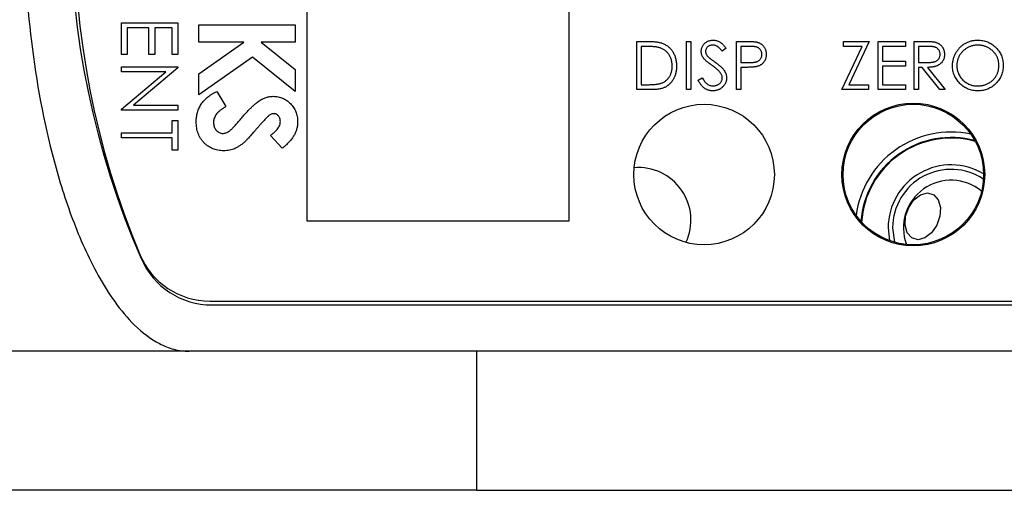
# Model space of a CAD drawing. Header units: inches. Extents: x 3.21 to 13.19, y 2.59 to 9.58.
# Tile 11 of 47: x 5.47 to 6.11, y 8.84 to 9.14. Entities that reach past the tile are written whole.
import ezdxf

# ---------------------------------------------------------------- set-up
doc = ezdxf.new("R2010")
doc.units = ezdxf.units.IN
doc.header["$MEASUREMENT"] = 0

msp = doc.modelspace()

# ---------------------------------------------------------------- linework, layer by layer
at = {"color": 7, "linetype": 'Continuous', "lineweight": 25}
for p, q in [((5.65496, 9.40146), (5.65496, 9.01146)), ((5.82496, 9.01146), (5.82496, 9.40146)), ((5.53496, 9.13983), (5.57142, 9.13983)), ((5.53496, 9.11926), (5.53496, 9.13983)), ((5.57142, 9.13983), (5.57142, 9.11926)), ((5.55272, 9.13656), (5.5387, 9.13656)), ((5.5387, 9.13656), (5.5387, 9.11926)), ((5.55272, 9.11926), (5.55272, 9.13656)), ((5.56768, 9.13656), (5.55646, 9.13656)), ((5.55646, 9.13656), (5.55646, 9.11926)), ((5.56768, 9.11926), (5.56768, 9.13656)), ((5.58496, 9.12713), (5.58496, 9.13835)), ((5.58496, 9.13835), (5.64746, 9.13835)), ((5.64746, 9.13835), (5.64746, 9.12713)), ((5.58496, 9.10659), (5.61427, 9.12713)), ((5.61427, 9.12713), (5.58496, 9.12713)), ((5.64746, 9.12713), (5.62546, 9.12713)), ((5.62546, 9.12713), (5.64746, 9.10941)), ((5.86882, 9.09646), (5.86882, 9.12771)), ((5.86882, 9.12771), (5.87513, 9.12771)), ((5.90087, 9.12771), (5.90368, 9.12771)), ((5.90087, 9.09646), (5.90087, 9.12771)), ((5.90368, 9.12771), (5.90368, 9.09646)), ((5.93333, 9.09646), (5.93333, 9.12771)), ((5.93333, 9.12771), (5.93946, 9.12771)), ((6.00272, 9.12771), (6.01915, 9.12771)), ((6.00272, 9.12451), (6.00272, 9.12771)), ((6.01915, 9.12771), (6.00604, 9.09967)), ((6.02516, 9.09646), (6.02516, 9.12771)), ((6.02516, 9.12771), (6.04279, 9.12771)), ((6.04279, 9.12771), (6.04279, 9.12451)), ((6.04839, 9.12771), (6.05465, 9.12771)), ((6.04839, 9.09646), (6.04839, 9.12771)), ((5.87163, 9.12451), (5.87163, 9.09967)), ((5.87383, 9.12451), (5.87163, 9.12451)), ((5.92652, 9.12322), (5.92398, 9.1213)), ((5.93613, 9.12451), (5.93613, 9.11409)), ((5.94185, 9.12451), (5.93613, 9.12451)), ((6.00152, 9.09646), (6.01463, 9.12451)), ((6.01463, 9.12451), (6.00272, 9.12451)), ((6.04279, 9.12451), (6.02796, 9.12451)), ((6.02796, 9.12451), (6.02796, 9.11489)), ((6.0512, 9.12451), (6.0512, 9.11409)), ((6.05706, 9.12451), (6.0512, 9.12451)), ((5.5387, 9.11926), (5.53496, 9.11926)), ((5.55646, 9.11926), (5.55272, 9.11926)), ((5.57142, 9.11926), (5.56768, 9.11926)), ((5.61982, 9.11752), (5.58496, 9.09308)), ((5.64746, 9.09525), (5.61982, 9.11752)), ((5.93613, 9.11409), (5.9416, 9.11402)), ((6.02796, 9.11489), (6.04279, 9.11489)), ((6.04279, 9.11489), (6.04279, 9.11169)), ((6.0512, 9.11409), (6.05692, 9.11405)), ((5.53496, 9.11117), (5.57142, 9.11117)), ((5.53496, 9.1079), (5.53496, 9.11117)), ((5.53496, 9.08387), (5.56359, 9.1079)), ((5.56359, 9.1079), (5.53496, 9.1079)), ((5.57142, 9.11049), (5.54272, 9.0864)), ((5.57142, 9.11117), (5.57142, 9.11049)), ((5.64746, 9.10941), (5.64746, 9.09525)), ((5.93837, 9.11088), (5.93613, 9.11088)), ((5.93613, 9.11088), (5.93613, 9.09646)), ((6.04279, 9.11169), (6.02796, 9.11169)), ((6.02796, 9.11169), (6.02796, 9.09967)), ((6.05348, 9.11088), (6.0512, 9.11088)), ((6.0512, 9.11088), (6.0512, 9.09646)), ((6.06496, 9.09646), (6.05348, 9.11088)), ((6.05695, 9.11088), (6.06843, 9.09646)), ((5.58496, 9.09308), (5.58496, 9.10659)), ((5.90849, 9.10249), (5.91113, 9.10407)), ((5.59667, 9.09532), (5.60259, 9.08546)), ((5.87851, 9.09646), (5.86882, 9.09646)), ((5.87163, 9.09967), (5.87522, 9.09967)), ((5.90368, 9.09646), (5.90087, 9.09646)), ((5.93613, 9.09646), (5.93333, 9.09646)), ((6.01875, 9.09646), (6.00152, 9.09646)), ((6.00604, 9.09967), (6.01875, 9.09967)), ((6.01875, 9.09967), (6.01875, 9.09646)), ((6.04279, 9.09646), (6.02516, 9.09646)), ((6.02796, 9.09967), (6.04279, 9.09967)), ((6.04279, 9.09967), (6.04279, 9.09646)), ((6.0512, 9.09646), (6.04839, 9.09646)), ((6.06843, 9.09646), (6.06496, 9.09646)), ((5.53496, 9.08313), (5.53496, 9.08387)), ((5.57142, 9.08313), (5.53496, 9.08313)), ((5.54272, 9.0864), (5.57142, 9.0864)), ((5.57142, 9.0864), (5.57142, 9.08313)), ((5.56768, 9.07645), (5.57142, 9.07645)), ((5.56768, 9.0685), (5.56768, 9.07645)), ((5.57142, 9.07645), (5.57142, 9.05728)), ((5.53496, 9.06523), (5.53496, 9.0685)), ((5.53496, 9.0685), (5.56768, 9.0685)), ((5.56768, 9.06523), (5.53496, 9.06523)), ((5.56768, 9.05728), (5.56768, 9.06523)), ((5.63911, 9.05846), (5.63144, 9.06685)), ((5.57142, 9.05728), (5.56768, 9.05728)), ((5.65496, 9.01146), (5.82496, 9.01146)), ((6.03155, 9.00696), (6.03241, 8.99865)), ((6.03444, 9.00696), (6.03561, 8.99763)), ((5.59211, 8.95946), (6.8948, 8.95946)), ((5.59355, 8.95696), (6.9003, 8.95696)), ((5.5788, 8.92696), (5.4148, 8.92696)), ((6.9003, 8.92696), (5.5788, 8.92696)), ((5.66062, 8.92696), (5.66062, 8.92693)), ((5.71022, 8.92693), (5.71022, 8.92696)), ((5.71083, 8.92696), (5.71083, 8.92693)), ((5.71725, 8.92696), (5.71725, 8.92693)), ((5.7245, 8.92693), (5.7245, 8.92696)), ((5.73635, 8.92696), (5.73635, 8.92693)), ((5.73732, 8.92693), (5.73732, 8.92696)), ((5.74375, 8.92693), (5.74375, 8.92696)), ((5.75558, 8.92696), (5.75558, 8.92693)), ((5.7648, 8.92696), (5.7648, 8.83696)), ((5.7724, 8.92696), (5.7724, 8.92693)), ((5.78207, 8.92693), (5.78207, 8.92696)), ((5.7826, 8.92696), (5.7826, 8.92693)), ((5.79991, 8.92693), (5.79991, 8.92696)), ((5.81111, 8.92693), (5.81111, 8.92696)), ((5.82098, 8.92693), (5.82098, 8.92696)), ((5.8221, 8.92696), (5.8221, 8.92693)), ((5.82655, 8.92693), (5.82655, 8.92696)), ((5.85054, 8.92696), (5.85054, 8.92693)), ((5.9425, 8.92696), (5.9425, 8.92693)), ((5.94976, 8.92696), (5.94976, 8.92693)), ((5.95183, 8.92696), (5.95183, 8.92693)), ((6.03588, 8.92696), (6.03588, 8.92693)), ((6.03844, 8.92696), (6.03844, 8.92693)), ((6.06238, 8.92693), (6.06238, 8.92696)), ((5.7648, 8.83688), (5.1458, 8.83688)), ((5.7648, 8.83696), (5.7648, 8.83688)), ((5.7648, 8.83696), (6.3348, 8.83696))]:
    msp.add_line(p, q, dxfattribs=at)
at = {"color": 7, "linetype": 'Continuous', "lineweight": 25, "flags": 128}
msp.add_lwpolyline([(6.04282, 9.0144), (6.04484, 9.02019), (6.04825, 9.02511), (6.05253, 9.02839), (6.05703, 9.02954), (6.06106, 9.02839), (6.064, 9.02511), (6.06542, 9.02019), (6.06509, 9.0144), (6.06307, 9.00861), (6.05966, 9.0037), (6.05538, 9.00041), (6.05089, 8.99926), (6.04686, 9.00041), (6.04391, 9.0037), (6.04249, 9.00861), (6.04282, 9.0144)], dxfattribs=at)
at = {"color": 7, "linetype": 'Continuous', "lineweight": 25}
for centre, radius in [((5.91232, 9.04146), 0.0455), ((6.04782, 9.04146), 0.04625), ((6.04782, 9.04146), 0.0455)]:
    msp.add_circle(centre, radius, dxfattribs=at)
for centre, radius, start, end in [((6.0518, 9.20696), 0.55, 156.42182, 203.57818), ((6.05428, 9.20185), 0.55, 156.33312, 202.70625), ((6.0723, 9.00696), 0.062, 78.15411, 172.57683), ((6.0723, 9.00696), 0.05807, 74.35941, 176.37153), ((5.8698, 9.01196), 0.034, 334.83251, 94.68096), ((6.0723, 9.00696), 0.04075, 58.96111, 180), ((6.0723, 9.00696), 0.03786, 56.46332, 180), ((6.0723, 9.00696), 0.03085, 50.26582, 200.46513), ((5.59211, 9.00846), 0.049, 202.70625, 270), ((5.59355, 9.00696), 0.05, 203.57818, 270)]:
    msp.add_arc(centre, radius, start, end, dxfattribs=at)
at = {"color": 8, "linetype": 'Continuous', "lineweight": 25}
msp.add_arc((6.0723, 9.00696), 0.0585, 74.76566, 175.96528, dxfattribs=at)
at = {"color": 7, "linetype": 'Continuous', "lineweight": 25}
for points, knots in [([(5.5788, 9.48696), (5.57546, 9.48696), (5.57213, 9.48651), (5.56558, 9.48478), (5.56247, 9.48353), (5.55649, 9.48042), (5.55365, 9.47858), (5.54832, 9.47455), (5.54581, 9.47235), (5.54103, 9.46766), (5.53874, 9.46516), (5.53445, 9.46003), (5.53242, 9.45739), (5.52661, 9.44927), (5.52311, 9.44361), (5.51663, 9.43195), (5.51365, 9.42593), (5.50817, 9.4138), (5.50565, 9.40766), (5.49866, 9.38911), (5.49472, 9.37653), (5.48788, 9.35108), (5.48499, 9.3382), (5.48011, 9.31218), (5.47811, 9.29901), (5.47496, 9.27265), (5.4738, 9.25944), (5.47227, 9.23296), (5.47189, 9.21967), (5.47193, 9.17987), (5.47347, 9.15357), (5.47974, 9.10151), (5.48443, 9.07573), (5.49466, 9.03759), (5.49861, 9.02496), (5.50803, 8.99995), (5.51342, 8.98774), (5.52314, 8.97026), (5.52668, 8.96454), (5.53445, 8.9537), (5.53868, 8.94855), (5.54828, 8.93917), (5.55354, 8.93502), (5.56253, 8.93037), (5.56563, 8.92913), (5.57209, 8.92742), (5.57548, 8.92696), (5.5788, 8.92696)], [0, 0, 0, 0, 0.015625, 0.015625, 0.03125, 0.03125, 0.046875, 0.046875, 0.0625, 0.0625, 0.078125, 0.078125, 0.09375, 0.09375, 0.125, 0.125, 0.15625, 0.15625, 0.1875, 0.1875, 0.25, 0.25, 0.3125, 0.3125, 0.375, 0.375, 0.4375, 0.4375, 0.5, 0.5, 0.625, 0.625, 0.75, 0.75, 0.8125, 0.8125, 0.875, 0.875, 0.90625, 0.90625, 0.9375, 0.9375, 0.96875, 0.96875, 0.984375, 0.984375, 1, 1, 1, 1]), ([(5.87513, 9.12771), (5.87568, 9.12771), (5.87674, 9.1277), (5.87828, 9.12765), (5.87969, 9.12757), (5.88099, 9.12744), (5.88217, 9.12729), (5.88324, 9.1271), (5.88419, 9.12687), (5.88477, 9.12668), (5.88505, 9.12658)], [0, 0, 0, 0, 0.164289, 0.317406, 0.458844, 0.589367, 0.707831, 0.81577, 0.91288, 1, 1, 1, 1]), ([(5.88505, 9.12658), (5.88541, 9.12645), (5.88613, 9.12617), (5.88714, 9.12566), (5.8881, 9.12508), (5.88901, 9.12443), (5.88983, 9.12369), (5.89062, 9.12289), (5.89133, 9.12201), (5.89198, 9.12107), (5.89257, 9.12006), (5.89308, 9.11901), (5.8935, 9.1179), (5.89385, 9.11675), (5.89413, 9.11555), (5.89432, 9.1143), (5.89445, 9.11301), (5.89446, 9.11214), (5.89446, 9.11169)], [0, 0, 0, 0, 0.061545, 0.121694, 0.181155, 0.239875, 0.298702, 0.357647, 0.417605, 0.478494, 0.540407, 0.602345, 0.665004, 0.728559, 0.793651, 0.860534, 0.929236, 1, 1, 1, 1]), ([(5.91049, 9.12122), (5.9105, 9.12155), (5.91052, 9.1222), (5.91072, 9.12316), (5.91103, 9.12407), (5.91146, 9.12493), (5.91201, 9.12572), (5.91266, 9.12644), (5.91342, 9.12704), (5.91426, 9.12757), (5.91519, 9.12799), (5.91615, 9.1283), (5.91716, 9.12847), (5.91784, 9.1285), (5.91819, 9.12851)], [0, 0, 0, 0, 0.083785, 0.16578, 0.24628, 0.327461, 0.408797, 0.489715, 0.571376, 0.655523, 0.741019, 0.826547, 0.911989, 1, 1, 1, 1]), ([(5.91819, 9.12851), (5.91856, 9.1285), (5.91929, 9.12847), (5.92037, 9.12825), (5.92141, 9.12789), (5.92224, 9.12748), (5.92289, 9.12707), (5.92339, 9.12669), (5.92389, 9.12626), (5.92441, 9.12577), (5.92493, 9.12522), (5.92545, 9.12461), (5.92599, 9.12394), (5.92634, 9.12347), (5.92652, 9.12322)], [0, 0, 0, 0, 0.107233, 0.213252, 0.31883, 0.426794, 0.483646, 0.543604, 0.608308, 0.677127, 0.750686, 0.828713, 0.91219, 1, 1, 1, 1]), ([(5.93946, 9.12771), (5.93988, 9.12771), (5.94068, 9.12771), (5.94184, 9.12768), (5.94289, 9.12765), (5.94384, 9.1276), (5.94468, 9.12754), (5.9454, 9.12746), (5.94603, 9.12737), (5.9464, 9.12728), (5.94657, 9.12724)], [0, 0, 0, 0, 0.176956, 0.339055, 0.486318, 0.618781, 0.735619, 0.838742, 0.926457, 1, 1, 1, 1]), ([(5.94657, 9.12724), (5.94679, 9.12718), (5.94722, 9.12707), (5.94783, 9.12683), (5.94842, 9.12655), (5.94897, 9.12624), (5.9495, 9.12587), (5.94999, 9.12546), (5.95046, 9.12501), (5.95089, 9.12452), (5.95128, 9.12399), (5.95162, 9.12342), (5.95191, 9.12282), (5.95215, 9.12219), (5.95233, 9.12152), (5.95246, 9.12082), (5.95255, 9.12008), (5.95255, 9.11958), (5.95256, 9.11933)], [0, 0, 0, 0, 0.062481, 0.12349, 0.183411, 0.243153, 0.302127, 0.36171, 0.421842, 0.482932, 0.544552, 0.605681, 0.66768, 0.729984, 0.794551, 0.860346, 0.928907, 1, 1, 1, 1]), ([(6.05465, 9.12771), (6.05507, 9.12771), (6.05587, 9.12771), (6.05701, 9.12769), (6.05806, 9.12765), (6.059, 9.12761), (6.05983, 9.12755), (6.06056, 9.12748), (6.06118, 9.1274), (6.06156, 9.12732), (6.06173, 9.12729)], [0, 0, 0, 0, 0.176258, 0.338434, 0.484822, 0.617158, 0.734698, 0.837385, 0.926372, 1, 1, 1, 1]), ([(6.06173, 9.12729), (6.06196, 9.12723), (6.06241, 9.12712), (6.06306, 9.12688), (6.06368, 9.12661), (6.06427, 9.12629), (6.06482, 9.12592), (6.06534, 9.1255), (6.06583, 9.12504), (6.06628, 9.12453), (6.0667, 9.124), (6.06705, 9.12342), (6.06735, 9.12282), (6.0676, 9.12218), (6.06779, 9.12152), (6.06793, 9.12082), (6.06801, 9.1201), (6.06802, 9.1196), (6.06803, 9.11935)], [0, 0, 0, 0, 0.064217, 0.127064, 0.188745, 0.249132, 0.309453, 0.369827, 0.43065, 0.492352, 0.554072, 0.61569, 0.676798, 0.738439, 0.801317, 0.865185, 0.931641, 1, 1, 1, 1]), ([(6.07323, 9.11195), (6.07324, 9.11232), (6.07325, 9.11306), (6.07336, 9.11416), (6.07353, 9.11524), (6.07377, 9.11629), (6.07408, 9.11733), (6.07444, 9.11835), (6.07489, 9.11934), (6.0754, 9.12031), (6.07596, 9.12125), (6.07659, 9.12213), (6.07725, 9.12297), (6.07797, 9.12374), (6.07874, 9.12447), (6.07955, 9.12515), (6.08042, 9.12578), (6.08133, 9.12634), (6.08227, 9.12686), (6.08325, 9.1273), (6.08423, 9.12767), (6.08524, 9.12798), (6.08627, 9.12822), (6.08731, 9.12838), (6.08838, 9.1285), (6.0891, 9.12851), (6.08946, 9.12851)], [0, 0, 0, 0, 0.043209, 0.085873, 0.12812, 0.170152, 0.211918, 0.253753, 0.296006, 0.338443, 0.381015, 0.42282, 0.464089, 0.505126, 0.545975, 0.586985, 0.628339, 0.670084, 0.711992, 0.753039, 0.794049, 0.834886, 0.875498, 0.916547, 0.958004, 1, 1, 1, 1]), ([(6.08946, 9.12851), (6.09004, 9.1285), (6.09117, 9.12847), (6.09285, 9.12825), (6.09444, 9.12787), (6.09597, 9.12736), (6.09742, 9.12668), (6.0988, 9.12586), (6.10011, 9.1249), (6.10133, 9.12378), (6.10244, 9.12258), (6.10342, 9.12129), (6.10424, 9.11992), (6.10492, 9.11849), (6.10545, 9.11699), (6.10581, 9.11542), (6.10605, 9.11378), (6.10607, 9.11266), (6.10609, 9.1121)], [0, 0, 0, 0, 0.06657, 0.130749, 0.193413, 0.254989, 0.316114, 0.377262, 0.439401, 0.502971, 0.566525, 0.628231, 0.689091, 0.749345, 0.81017, 0.87161, 0.934869, 1, 1, 1, 1]), ([(5.88343, 9.12363), (5.88317, 9.1237), (5.88261, 9.12386), (5.8817, 9.12402), (5.88068, 9.12417), (5.87953, 9.1243), (5.87828, 9.12439), (5.8769, 9.12446), (5.8754, 9.1245), (5.87436, 9.1245), (5.87383, 9.12451)], [0, 0, 0, 0, 0.084319, 0.179285, 0.286583, 0.405111, 0.535593, 0.67819, 0.832976, 1, 1, 1, 1]), ([(5.89166, 9.1117), (5.89166, 9.11206), (5.89165, 9.11278), (5.89153, 9.11383), (5.89137, 9.11485), (5.89113, 9.11582), (5.89082, 9.11676), (5.89044, 9.11765), (5.89001, 9.1185), (5.88949, 9.11931), (5.88893, 9.12007), (5.8883, 9.12076), (5.88762, 9.1214), (5.88689, 9.12198), (5.8861, 9.12248), (5.88526, 9.12294), (5.88437, 9.12332), (5.88375, 9.12353), (5.88343, 9.12363)], [0, 0, 0, 0, 0.070151, 0.137813, 0.203226, 0.267174, 0.330024, 0.391794, 0.453084, 0.514334, 0.575, 0.634865, 0.694116, 0.753442, 0.813126, 0.87408, 0.936007, 1, 1, 1, 1]), ([(5.91224, 9.11646), (5.9121, 9.11665), (5.91183, 9.11701), (5.91147, 9.11757), (5.91116, 9.11815), (5.91092, 9.11875), (5.91072, 9.11935), (5.91059, 9.11996), (5.9105, 9.12059), (5.91049, 9.12101), (5.91049, 9.12122)], [0, 0, 0, 0, 0.133507, 0.262559, 0.388264, 0.512667, 0.633722, 0.755394, 0.877553, 1, 1, 1, 1]), ([(5.91788, 9.12531), (5.91755, 9.1253), (5.91693, 9.12528), (5.91605, 9.12505), (5.91525, 9.12469), (5.91457, 9.12419), (5.914, 9.12359), (5.91359, 9.1229), (5.91334, 9.12215), (5.91331, 9.12162), (5.91329, 9.12135)], [0, 0, 0, 0, 0.143073, 0.275903, 0.402371, 0.528414, 0.650356, 0.765895, 0.880774, 1, 1, 1, 1]), ([(5.91329, 9.12135), (5.9133, 9.12118), (5.91331, 9.12085), (5.9134, 9.12035), (5.91353, 9.11986), (5.91373, 9.11937), (5.914, 9.11887), (5.91437, 9.11836), (5.91482, 9.11784), (5.91517, 9.11749), (5.91535, 9.11731)], [0, 0, 0, 0, 0.107285, 0.214746, 0.322939, 0.434116, 0.553412, 0.686073, 0.834256, 1, 1, 1, 1]), ([(5.92398, 9.1213), (5.92383, 9.1215), (5.92353, 9.12188), (5.92309, 9.12241), (5.92266, 9.1229), (5.92225, 9.12332), (5.92186, 9.1237), (5.92148, 9.12403), (5.92112, 9.1243), (5.92067, 9.12459), (5.9201, 9.12488), (5.91939, 9.12513), (5.91864, 9.12528), (5.91813, 9.1253), (5.91788, 9.12531)], [0, 0, 0, 0, 0.098469, 0.189629, 0.274184, 0.352183, 0.423199, 0.488551, 0.548473, 0.60144, 0.701198, 0.799592, 0.898545, 1, 1, 1, 1]), ([(5.94975, 9.11932), (5.94974, 9.11957), (5.94972, 9.12007), (5.94955, 9.1208), (5.94927, 9.1215), (5.94888, 9.12215), (5.94841, 9.12274), (5.94787, 9.12325), (5.94724, 9.12367), (5.94667, 9.12393), (5.94615, 9.1241), (5.9457, 9.12421), (5.9452, 9.1243), (5.94464, 9.12437), (5.94402, 9.12444), (5.94335, 9.12448), (5.94262, 9.1245), (5.94211, 9.12451), (5.94185, 9.12451)], [0, 0, 0, 0, 0.070044, 0.139238, 0.208197, 0.279173, 0.349987, 0.418354, 0.48761, 0.557411, 0.59533, 0.637964, 0.685913, 0.738185, 0.796103, 0.858517, 0.926658, 1, 1, 1, 1]), ([(6.06522, 9.11936), (6.06521, 9.11961), (6.06519, 9.12011), (6.06502, 9.12084), (6.06472, 9.12153), (6.06433, 9.12217), (6.06384, 9.12276), (6.06328, 9.12326), (6.06265, 9.12367), (6.06205, 9.12393), (6.06152, 9.12409), (6.06107, 9.12421), (6.06055, 9.1243), (6.05997, 9.12437), (6.05933, 9.12444), (6.05862, 9.12448), (6.05786, 9.1245), (6.05733, 9.12451), (6.05706, 9.12451)], [0, 0, 0, 0, 0.068814, 0.136365, 0.204019, 0.273064, 0.342913, 0.410965, 0.479169, 0.549308, 0.587652, 0.630647, 0.678879, 0.731934, 0.791111, 0.855283, 0.925086, 1, 1, 1, 1]), ([(6.0896, 9.12531), (6.0893, 9.1253), (6.08871, 9.1253), (6.08783, 9.1252), (6.08697, 9.12507), (6.08611, 9.12487), (6.08527, 9.12461), (6.08444, 9.12431), (6.08362, 9.12394), (6.08282, 9.12353), (6.08205, 9.12307), (6.08131, 9.12256), (6.08062, 9.12201), (6.07998, 9.12143), (6.07938, 9.1208), (6.07881, 9.12015), (6.0783, 9.11944), (6.07783, 9.11871), (6.07741, 9.11794), (6.07704, 9.11716), (6.07673, 9.11634), (6.07648, 9.1155), (6.07628, 9.11465), (6.07614, 9.11377), (6.07605, 9.11287), (6.07604, 9.11227), (6.07604, 9.11196)], [0, 0, 0, 0, 0.042023, 0.083645, 0.124984, 0.166247, 0.207702, 0.249631, 0.291742, 0.334743, 0.37746, 0.419556, 0.461044, 0.502096, 0.542891, 0.583801, 0.624864, 0.666225, 0.707399, 0.748557, 0.789655, 0.83074, 0.87207, 0.913993, 0.956498, 1, 1, 1, 1]), ([(6.10328, 9.1121), (6.10328, 9.11241), (6.10327, 9.11301), (6.10318, 9.1139), (6.10304, 9.11476), (6.10285, 9.11561), (6.1026, 9.11643), (6.10229, 9.11723), (6.10192, 9.11801), (6.10151, 9.11876), (6.10104, 9.11949), (6.10052, 9.12018), (6.09996, 9.12083), (6.09936, 9.12145), (6.0987, 9.12203), (6.098, 9.12256), (6.09726, 9.12307), (6.09647, 9.12352), (6.09566, 9.12394), (6.09483, 9.12431), (6.09399, 9.12461), (6.09314, 9.12487), (6.09227, 9.12507), (6.09139, 9.1252), (6.0905, 9.1253), (6.0899, 9.1253), (6.0896, 9.12531)], [0, 0, 0, 0, 0.042915, 0.08513, 0.126473, 0.167453, 0.207976, 0.248249, 0.28875, 0.32967, 0.370537, 0.411129, 0.451819, 0.492406, 0.533486, 0.575263, 0.617441, 0.660672, 0.70394, 0.746868, 0.789079, 0.831104, 0.873238, 0.915166, 0.957381, 1, 1, 1, 1]), ([(5.91736, 9.11221), (5.91703, 9.11245), (5.9164, 9.11289), (5.91552, 9.11356), (5.91473, 9.11417), (5.91405, 9.11472), (5.91345, 9.11523), (5.91295, 9.11568), (5.91256, 9.11608), (5.91234, 9.11634), (5.91224, 9.11646)], [0, 0, 0, 0, 0.181535, 0.347082, 0.495568, 0.628357, 0.74552, 0.845831, 0.930782, 1, 1, 1, 1]), ([(5.91535, 9.11731), (5.91542, 9.11725), (5.91559, 9.11711), (5.91588, 9.11687), (5.91627, 9.11658), (5.91675, 9.11621), (5.91732, 9.11579), (5.91799, 9.11532), (5.91874, 9.11478), (5.91927, 9.1144), (5.91955, 9.1142)], [0, 0, 0, 0, 0.052594, 0.124952, 0.218094, 0.333502, 0.468789, 0.624938, 0.801683, 1, 1, 1, 1]), ([(5.91955, 9.1142), (5.91989, 9.11396), (5.92055, 9.11348), (5.92149, 9.11276), (5.92233, 9.11206), (5.9231, 9.11138), (5.92378, 9.11072), (5.92438, 9.11008), (5.92491, 9.10946), (5.92547, 9.10867), (5.92605, 9.1077), (5.92654, 9.10651), (5.92686, 9.10532), (5.9269, 9.10451), (5.92692, 9.10412)], [0, 0, 0, 0, 0.096972, 0.187773, 0.272396, 0.351321, 0.424335, 0.491909, 0.554233, 0.611268, 0.716348, 0.81454, 0.908495, 1, 1, 1, 1]), ([(5.9416, 9.11402), (5.94187, 9.11402), (5.94239, 9.11402), (5.94313, 9.11406), (5.94382, 9.1141), (5.94446, 9.11416), (5.94504, 9.11424), (5.94556, 9.11433), (5.94603, 9.11445), (5.94657, 9.11462), (5.94718, 9.1149), (5.94784, 9.11532), (5.9484, 9.11585), (5.94889, 9.11644), (5.94927, 9.1171), (5.94955, 9.1178), (5.94972, 9.11855), (5.94974, 9.11906), (5.94975, 9.11932)], [0, 0, 0, 0, 0.072538, 0.140034, 0.202496, 0.260575, 0.313228, 0.361583, 0.404878, 0.444127, 0.5164, 0.586507, 0.655085, 0.724384, 0.793974, 0.861638, 0.930111, 1, 1, 1, 1]), ([(5.95256, 9.11933), (5.95255, 9.11907), (5.95255, 9.11857), (5.95246, 9.11783), (5.95234, 9.11713), (5.95216, 9.11646), (5.95192, 9.11583), (5.95164, 9.11523), (5.9513, 9.11467), (5.95091, 9.11414), (5.95047, 9.11365), (5.95, 9.1132), (5.94948, 9.11279), (5.94893, 9.11242), (5.94833, 9.11211), (5.9477, 9.11182), (5.94702, 9.11159), (5.94656, 9.11146), (5.94632, 9.1114)], [0, 0, 0, 0, 0.070119, 0.137192, 0.202016, 0.264631, 0.326117, 0.38601, 0.445812, 0.505298, 0.564633, 0.624283, 0.683902, 0.743953, 0.805388, 0.868388, 0.933084, 1, 1, 1, 1]), ([(6.05692, 9.11405), (6.05719, 9.11405), (6.05771, 9.11405), (6.05845, 9.11408), (6.05915, 9.11412), (6.0598, 9.11418), (6.06038, 9.11426), (6.06092, 9.11436), (6.0614, 9.11448), (6.06196, 9.11466), (6.06259, 9.11495), (6.06327, 9.11536), (6.06385, 9.11588), (6.06434, 9.11648), (6.06474, 9.11714), (6.06501, 9.11785), (6.06519, 9.11859), (6.06521, 9.1191), (6.06522, 9.11936)], [0, 0, 0, 0, 0.0716681, 0.1389133, 0.2011846, 0.2591244, 0.312255, 0.3606815, 0.4050861, 0.4451017, 0.5187778, 0.5894616, 0.6584622, 0.7272832, 0.7963225, 0.8631749, 0.9309494, 1, 1, 1, 1]), ([(6.06803, 9.11935), (6.06801, 9.11894), (6.06799, 9.11813), (6.06775, 9.11695), (6.06736, 9.11585), (6.06682, 9.11483), (6.06613, 9.11391), (6.06531, 9.1131), (6.06435, 9.11243), (6.06345, 9.11196), (6.06266, 9.11166), (6.062, 9.11145), (6.06129, 9.11128), (6.06053, 9.11114), (6.05971, 9.11103), (6.05884, 9.11095), (6.05791, 9.1109), (6.05727, 9.11089), (6.05695, 9.11088)], [0, 0, 0, 0, 0.07878, 0.153721, 0.226714, 0.299191, 0.37119, 0.443006, 0.516689, 0.593217, 0.633873, 0.676989, 0.7229, 0.771959, 0.824211, 0.879379, 0.937948, 1, 1, 1, 1]), ([(5.89446, 9.11169), (5.89446, 9.11131), (5.89445, 9.11054), (5.89435, 9.10942), (5.8942, 9.10833), (5.89398, 9.10728), (5.89371, 9.10626), (5.89336, 9.10528), (5.89296, 9.10433), (5.8925, 9.10343), (5.89199, 9.10257), (5.89144, 9.10176), (5.89086, 9.10101), (5.89023, 9.10032), (5.88957, 9.09969), (5.88887, 9.09912), (5.88813, 9.09861), (5.88735, 9.09814), (5.88652, 9.09774), (5.8856, 9.09739), (5.88461, 9.09711), (5.88354, 9.09687), (5.8824, 9.09668), (5.88117, 9.09656), (5.87987, 9.09647), (5.87897, 9.09646), (5.87851, 9.09646)], [0, 0, 0, 0, 0.046081, 0.090807, 0.134295, 0.177024, 0.218823, 0.260244, 0.30108, 0.341614, 0.381583, 0.42012, 0.458075, 0.494738, 0.531195, 0.566934, 0.602713, 0.638327, 0.674853, 0.713467, 0.754442, 0.797815, 0.843989, 0.893072, 0.944963, 1, 1, 1, 1]), ([(5.88415, 9.10046), (5.88443, 9.10056), (5.885, 9.10076), (5.88581, 9.10112), (5.88657, 9.10155), (5.88728, 9.10203), (5.88794, 9.10257), (5.88856, 9.10316), (5.88914, 9.10381), (5.88966, 9.10452), (5.89013, 9.10528), (5.89054, 9.10608), (5.89089, 9.10691), (5.89117, 9.10779), (5.89139, 9.10871), (5.89155, 9.10967), (5.89164, 9.11067), (5.89165, 9.11135), (5.89166, 9.1117)], [0, 0, 0, 0, 0.062415, 0.123338, 0.183125, 0.241783, 0.300579, 0.35968, 0.418882, 0.479531, 0.540851, 0.602303, 0.664463, 0.727806, 0.792895, 0.859672, 0.928464, 1, 1, 1, 1]), ([(5.92299, 9.10723), (5.92285, 9.10741), (5.92256, 9.10778), (5.92205, 9.10834), (5.92146, 9.10892), (5.9208, 9.10954), (5.92005, 9.11016), (5.91923, 9.11083), (5.91832, 9.11152), (5.91769, 9.11197), (5.91736, 9.11221)], [0, 0, 0, 0, 0.090279, 0.18953, 0.299198, 0.418926, 0.548376, 0.688136, 0.839084, 1, 1, 1, 1]), ([(5.94632, 9.1114), (5.94613, 9.11136), (5.9457, 9.11126), (5.94499, 9.11116), (5.94417, 9.11108), (5.94323, 9.11101), (5.94218, 9.11095), (5.94101, 9.11091), (5.93973, 9.11089), (5.93883, 9.11088), (5.93837, 9.11088)], [0, 0, 0, 0, 0.0751731, 0.1647463, 0.2680169, 0.3859119, 0.5177895, 0.663691, 0.8244132, 1, 1, 1, 1]), ([(6.08971, 9.09566), (6.08914, 9.09567), (6.08803, 9.0957), (6.08639, 9.09593), (6.08482, 9.0963), (6.08331, 9.09682), (6.08187, 9.0975), (6.0805, 9.09832), (6.0792, 9.0993), (6.07799, 9.10041), (6.07687, 9.10161), (6.0759, 9.10291), (6.07508, 9.10426), (6.07441, 9.10568), (6.07387, 9.10716), (6.07351, 9.1087), (6.07327, 9.1103), (6.07325, 9.11139), (6.07323, 9.11195)], [0, 0, 0, 0, 0.065819, 0.129747, 0.192072, 0.253459, 0.31457, 0.37628, 0.439026, 0.503267, 0.567493, 0.629705, 0.691, 0.751452, 0.812004, 0.87315, 0.935635, 1, 1, 1, 1]), ([(6.07604, 9.11196), (6.07605, 9.11151), (6.07607, 9.11062), (6.07627, 9.10932), (6.07657, 9.10807), (6.07702, 9.10688), (6.07757, 9.10573), (6.07826, 9.10464), (6.07907, 9.10361), (6.08, 9.10264), (6.08101, 9.10176), (6.08209, 9.10099), (6.08321, 9.10033), (6.08439, 9.0998), (6.08562, 9.09937), (6.0869, 9.09908), (6.08823, 9.09889), (6.08914, 9.09887), (6.0896, 9.09886)], [0, 0, 0, 0, 0.064504, 0.1268993, 0.1877465, 0.2481497, 0.3085861, 0.369583, 0.431827, 0.4961797, 0.5606679, 0.6235045, 0.6852604, 0.7465368, 0.8083274, 0.8704862, 0.9343169, 1, 1, 1, 1]), ([(6.0896, 9.09886), (6.08991, 9.09887), (6.09052, 9.09888), (6.09143, 9.09896), (6.09233, 9.0991), (6.0932, 9.09929), (6.09406, 9.09954), (6.09491, 9.09983), (6.09573, 9.10019), (6.09653, 9.1006), (6.0973, 9.10105), (6.09804, 9.10154), (6.09872, 9.10209), (6.09937, 9.10266), (6.09997, 9.10328), (6.10053, 9.10393), (6.10104, 9.10464), (6.10151, 9.10537), (6.10192, 9.10614), (6.10229, 9.10693), (6.1026, 9.10774), (6.10285, 9.10857), (6.10304, 9.10943), (6.10318, 9.1103), (6.10327, 9.1112), (6.10328, 9.1118), (6.10328, 9.1121)], [0, 0, 0, 0, 0.043633, 0.086538, 0.129177, 0.171436, 0.213416, 0.255266, 0.297369, 0.339941, 0.382347, 0.423953, 0.464871, 0.505572, 0.546003, 0.586568, 0.627065, 0.668271, 0.709549, 0.750428, 0.791096, 0.832027, 0.873136, 0.914611, 0.956956, 1, 1, 1, 1]), ([(6.10609, 9.1121), (6.10607, 9.11154), (6.10605, 9.11043), (6.10581, 9.1088), (6.10545, 9.10724), (6.10492, 9.10574), (6.10425, 9.10431), (6.10342, 9.10294), (6.10245, 9.10164), (6.10134, 9.10043), (6.10013, 9.09931), (6.09883, 9.09834), (6.09748, 9.0975), (6.09605, 9.09683), (6.09456, 9.0963), (6.093, 9.09594), (6.09138, 9.0957), (6.09027, 9.09567), (6.08971, 9.09566)], [0, 0, 0, 0, 0.065227, 0.128569, 0.19032, 0.251378, 0.312388, 0.373789, 0.436431, 0.500567, 0.564687, 0.627136, 0.688455, 0.749246, 0.810155, 0.871671, 0.934773, 1, 1, 1, 1]), ([(5.91799, 9.09566), (5.91775, 9.09566), (5.91728, 9.09567), (5.91659, 9.09575), (5.91591, 9.09587), (5.91525, 9.09605), (5.91461, 9.09627), (5.91398, 9.09653), (5.91337, 9.09686), (5.91278, 9.09723), (5.9122, 9.09766), (5.91163, 9.09815), (5.91107, 9.09871), (5.91053, 9.09934), (5.91, 9.10003), (5.90948, 9.10079), (5.90897, 9.10161), (5.90865, 9.10219), (5.90849, 9.10249)], [0, 0, 0, 0, 0.057208, 0.113696, 0.169178, 0.224159, 0.27872, 0.333794, 0.389241, 0.445822, 0.503704, 0.564294, 0.627975, 0.695038, 0.765373, 0.839611, 0.917538, 1, 1, 1, 1]), ([(5.91113, 9.10407), (5.91137, 9.10366), (5.91185, 9.10287), (5.91263, 9.10181), (5.91344, 9.1009), (5.91429, 9.10016), (5.91517, 9.09958), (5.91608, 9.09917), (5.91703, 9.09891), (5.91767, 9.09888), (5.91799, 9.09886)], [0, 0, 0, 0, 0.1590043, 0.3046461, 0.4385469, 0.5623223, 0.6774325, 0.7868974, 0.8936109, 1, 1, 1, 1]), ([(5.91799, 9.09886), (5.91826, 9.09887), (5.91881, 9.09889), (5.91961, 9.09903), (5.92038, 9.09926), (5.92112, 9.09958), (5.92181, 9.09996), (5.92241, 9.10043), (5.92293, 9.10095), (5.92336, 9.10154), (5.92369, 9.10217), (5.92394, 9.10281), (5.92408, 9.10348), (5.9241, 9.10393), (5.92411, 9.10416)], [0, 0, 0, 0, 0.0912636, 0.1809303, 0.2700882, 0.3601561, 0.4483425, 0.5326658, 0.6138337, 0.6939815, 0.772716, 0.8493352, 0.9239673, 1, 1, 1, 1]), ([(5.92692, 9.10412), (5.92691, 9.10384), (5.9269, 9.10328), (5.92677, 9.10247), (5.92657, 9.10168), (5.92627, 9.10092), (5.92591, 9.10018), (5.92546, 9.09948), (5.92493, 9.0988), (5.92432, 9.09817), (5.92366, 9.09758), (5.92295, 9.09706), (5.92221, 9.09663), (5.92144, 9.09628), (5.92062, 9.096), (5.91978, 9.0958), (5.91889, 9.09568), (5.91829, 9.09567), (5.91799, 9.09566)], [0, 0, 0, 0, 0.061484, 0.121775, 0.18092, 0.240256, 0.300114, 0.361146, 0.423501, 0.488669, 0.553954, 0.617581, 0.680238, 0.742187, 0.804663, 0.868259, 0.93302, 1, 1, 1, 1]), ([(5.92411, 9.10416), (5.9241, 9.10442), (5.92407, 9.10495), (5.92385, 9.10573), (5.92349, 9.1065), (5.92316, 9.10698), (5.92299, 9.10723)], [0, 0, 0, 0, 0.234723, 0.477158, 0.728556, 1, 1, 1, 1]), ([(5.58336, 9.07563), (5.58337, 9.07616), (5.58339, 9.07722), (5.58354, 9.07878), (5.58379, 9.08029), (5.58414, 9.08174), (5.58459, 9.08314), (5.58514, 9.08449), (5.5858, 9.08578), (5.58655, 9.08703), (5.58742, 9.08822), (5.5884, 9.08938), (5.5895, 9.09048), (5.5907, 9.09155), (5.59203, 9.09255), (5.59346, 9.09354), (5.59502, 9.09446), (5.59611, 9.09503), (5.59667, 9.09532)], [0, 0, 0, 0, 0.0635598, 0.1258849, 0.1862647, 0.2450088, 0.3033976, 0.3608185, 0.4180847, 0.4755399, 0.5338146, 0.5936782, 0.6550955, 0.7187347, 0.7849464, 0.8535031, 0.9251726, 1, 1, 1, 1]), ([(5.87522, 9.09967), (5.87573, 9.09967), (5.87672, 9.09967), (5.87815, 9.09971), (5.87945, 9.09977), (5.88063, 9.09986), (5.88169, 9.09997), (5.88262, 9.1001), (5.88343, 9.10025), (5.88392, 9.1004), (5.88415, 9.10046)], [0, 0, 0, 0, 0.171901, 0.330628, 0.475549, 0.606746, 0.725024, 0.829742, 0.921323, 1, 1, 1, 1]), ([(5.61128, 9.07637), (5.61195, 9.07716), (5.61324, 9.07869), (5.61515, 9.08085), (5.61694, 9.08279), (5.61861, 9.08451), (5.62017, 9.086), (5.62159, 9.08729), (5.6229, 9.08834), (5.62446, 9.08945), (5.62635, 9.09052), (5.62864, 9.09143), (5.63093, 9.09202), (5.63246, 9.09209), (5.63321, 9.09212)], [0, 0, 0, 0, 0.112135, 0.215221, 0.309931, 0.395996, 0.473179, 0.541879, 0.602267, 0.654475, 0.747781, 0.835263, 0.918918, 1, 1, 1, 1]), ([(5.63321, 9.09212), (5.63375, 9.0921), (5.6348, 9.09208), (5.63635, 9.09184), (5.63785, 9.09148), (5.63929, 9.09097), (5.64066, 9.09028), (5.64197, 9.08947), (5.64324, 9.08851), (5.64441, 9.0874), (5.6455, 9.0862), (5.64645, 9.08491), (5.64725, 9.08354), (5.64793, 9.08212), (5.64844, 9.08061), (5.6488, 9.07904), (5.64902, 9.0774), (5.64905, 9.07629), (5.64906, 9.07572)], [0, 0, 0, 0, 0.063185, 0.124481, 0.184877, 0.244614, 0.304595, 0.365488, 0.427421, 0.49161, 0.55586, 0.618978, 0.68088, 0.742424, 0.804953, 0.868227, 0.932874, 1, 1, 1, 1]), ([(5.60259, 9.08546), (5.60196, 9.08509), (5.60074, 9.08439), (5.59911, 9.08321), (5.59771, 9.082), (5.59658, 9.08073), (5.59568, 9.07942), (5.59504, 9.07806), (5.59465, 9.07665), (5.5946, 9.07569), (5.59458, 9.07522)], [0, 0, 0, 0, 0.160458, 0.307612, 0.442139, 0.566229, 0.681222, 0.789558, 0.895029, 1, 1, 1, 1]), ([(5.60115, 9.05686), (5.60052, 9.05687), (5.59928, 9.05689), (5.59747, 9.05716), (5.59573, 9.05755), (5.59409, 9.05814), (5.59253, 9.05887), (5.59104, 9.05975), (5.58967, 9.06083), (5.58836, 9.06204), (5.58719, 9.06339), (5.58616, 9.06484), (5.58529, 9.0664), (5.58459, 9.06806), (5.58404, 9.06981), (5.58364, 9.07166), (5.5834, 9.07362), (5.58337, 9.07495), (5.58336, 9.07563)], [0, 0, 0, 0, 0.065193, 0.12791, 0.189023, 0.248512, 0.307568, 0.366978, 0.426948, 0.4883, 0.550066, 0.611349, 0.67219, 0.734048, 0.796945, 0.862267, 0.929634, 1, 1, 1, 1]), ([(5.6005, 9.06808), (5.60085, 9.0681), (5.60158, 9.06814), (5.60266, 9.06845), (5.60373, 9.06893), (5.60462, 9.06949), (5.60536, 9.07007), (5.60599, 9.07064), (5.60671, 9.07131), (5.60748, 9.0721), (5.60833, 9.07301), (5.60926, 9.07402), (5.61025, 9.07515), (5.61092, 9.07595), (5.61128, 9.07637)], [0, 0, 0, 0, 0.076338, 0.155074, 0.238325, 0.327891, 0.378865, 0.43968, 0.509886, 0.588921, 0.677472, 0.775572, 0.882649, 1, 1, 1, 1]), ([(5.63076, 9.07986), (5.63058, 9.07972), (5.63016, 9.07939), (5.6295, 9.07876), (5.62869, 9.07796), (5.62775, 9.07699), (5.62668, 9.07584), (5.62547, 9.07451), (5.62413, 9.073), (5.62319, 9.07193), (5.6227, 9.07137)], [0, 0, 0, 0, 0.0592336, 0.1363478, 0.2338027, 0.3486397, 0.4831847, 0.6359708, 0.8092454, 1, 1, 1, 1]), ([(5.63375, 9.0809), (5.63349, 9.08089), (5.63297, 9.08087), (5.6322, 9.08065), (5.63145, 9.08033), (5.63099, 9.08002), (5.63076, 9.07986)], [0, 0, 0, 0, 0.241881, 0.487115, 0.737838, 1, 1, 1, 1]), ([(5.63144, 9.06685), (5.63194, 9.06721), (5.63292, 9.0679), (5.63422, 9.06902), (5.63534, 9.07013), (5.63624, 9.07126), (5.63696, 9.07239), (5.63746, 9.07353), (5.63779, 9.07469), (5.63783, 9.07546), (5.63785, 9.07584)], [0, 0, 0, 0, 0.1624325, 0.3118477, 0.4484663, 0.5742746, 0.6890539, 0.7975578, 0.9002856, 1, 1, 1, 1]), ([(5.63785, 9.07584), (5.63783, 9.0762), (5.63781, 9.07689), (5.63757, 9.07787), (5.63716, 9.07874), (5.63661, 9.07949), (5.63596, 9.0801), (5.63528, 9.08058), (5.63453, 9.08085), (5.63401, 9.08088), (5.63375, 9.0809)], [0, 0, 0, 0, 0.148126, 0.285993, 0.416634, 0.54738, 0.671583, 0.784401, 0.893266, 1, 1, 1, 1]), ([(5.64906, 9.07572), (5.64904, 9.07498), (5.64898, 9.07351), (5.64856, 9.07134), (5.6479, 9.06922), (5.64712, 9.06751), (5.64633, 9.06616), (5.64563, 9.06512), (5.64481, 9.06406), (5.64389, 9.06297), (5.64286, 9.06187), (5.6417, 9.06075), (5.64046, 9.0596), (5.63957, 9.05885), (5.63911, 9.05846)], [0, 0, 0, 0, 0.106906, 0.212967, 0.319763, 0.429089, 0.485862, 0.546561, 0.611431, 0.679818, 0.753594, 0.83076, 0.913137, 1, 1, 1, 1]), ([(5.59458, 9.07522), (5.5946, 9.07473), (5.59463, 9.07379), (5.59499, 9.07244), (5.59554, 9.07119), (5.59633, 9.07013), (5.59724, 9.06922), (5.59826, 9.06857), (5.59935, 9.06815), (5.60011, 9.0681), (5.6005, 9.06808)], [0, 0, 0, 0, 0.141922, 0.275349, 0.405274, 0.536299, 0.66224, 0.777967, 0.88833, 1, 1, 1, 1]), ([(5.6227, 9.07137), (5.62224, 9.07085), (5.62138, 9.06985), (5.62015, 9.06843), (5.61905, 9.06718), (5.61809, 9.06609), (5.61725, 9.06516), (5.61654, 9.06441), (5.61598, 9.06381), (5.61563, 9.06347), (5.61548, 9.06332)], [0, 0, 0, 0, 0.192953, 0.366184, 0.520457, 0.655012, 0.770624, 0.865677, 0.942675, 1, 1, 1, 1]), ([(5.61548, 9.06332), (5.61489, 9.06277), (5.61374, 9.06171), (5.61196, 9.06033), (5.61023, 9.05918), (5.6085, 9.0583), (5.60675, 9.05766), (5.60496, 9.05719), (5.60308, 9.05691), (5.6018, 9.05688), (5.60115, 9.05686)], [0, 0, 0, 0, 0.150811, 0.289911, 0.417498, 0.535597, 0.648803, 0.762441, 0.879845, 1, 1, 1, 1])]:
    msp.add_open_spline(points, degree=3, knots=knots, dxfattribs=at)

doc.saveas('drawing.dxf')
